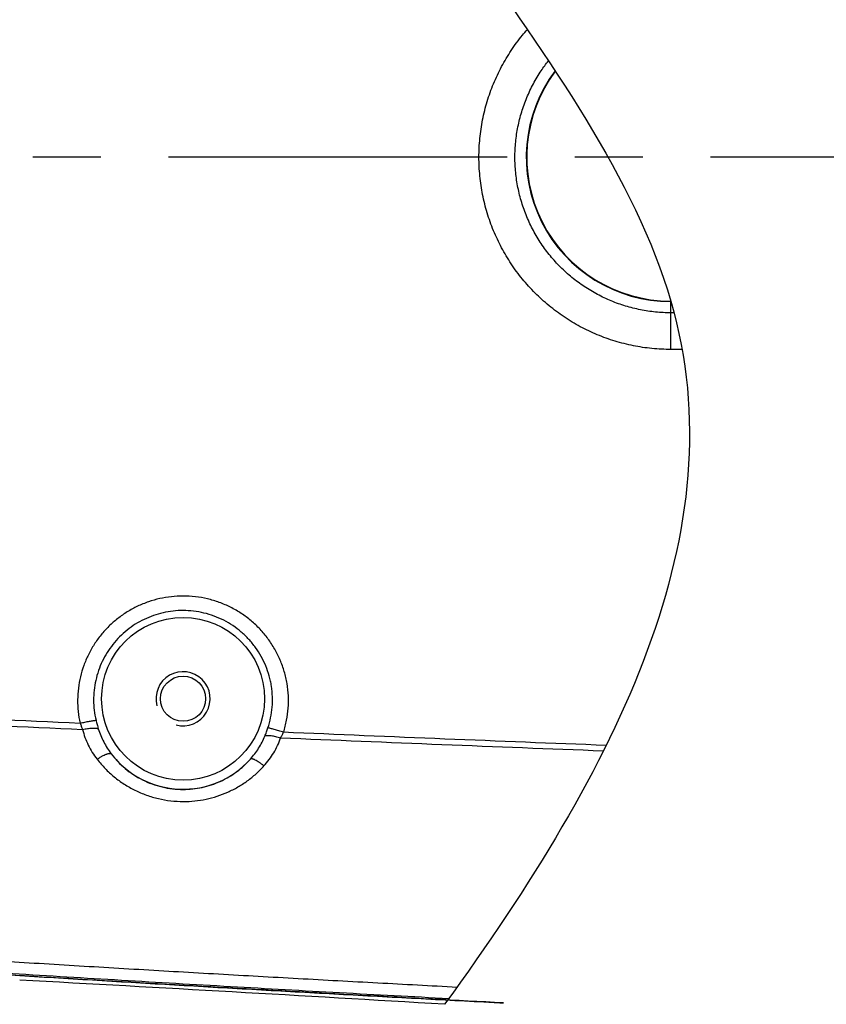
# Model space of a CAD drawing. Header units: millimetres. Extents: x 5828 to 6704, y 123 to 421.
# Tile 161 of 256: x 6371 to 6375.46, y 361.29 to 366.74. Entities that reach past the tile are written whole.
import ezdxf

# ---------------------------------------------------------------- set-up
doc = ezdxf.new("R2010")
doc.units = ezdxf.units.MM
doc.linetypes.add('CENTER', pattern=[0.6, 0.375, -0.075, 0.075, -0.075])
doc.layers.add('中心线', color=7, linetype='Continuous')
doc.layers.add('外形图', color=7, linetype='Continuous')

msp = doc.modelspace()

# ---------------------------------------------------------------- linework, layer by layer
at = {"layer": '中心线', "linetype": 'CENTER', "ltscale": 5}
msp.add_line((6376.6977, 365.9795), (6359.4099, 365.9795), dxfattribs=at)
at = {"layer": '外形图', "linetype": 'ByBlock'}
for p, q in [((6374.6033, 364.9146), (6374.6033, 365.1796)), ((6374.6033, 365.1796), (6374.6041, 365.1796)), ((6374.6211, 365.1177), (6374.6033, 365.1177)), ((6374.6657, 364.9146), (6374.6033, 364.9146))]:
    msp.add_line(p, q, dxfattribs=at)
for radius in [0.4509, 0.125]:
    msp.add_circle((6371.9033, 362.9796), radius, dxfattribs=at)
for centre, radius, start, end in [((6374.6033, 365.9795), 0.8, 143.2512, 270), ((6374.6033, 365.9795), 0.7974, 143.319, 270), ((6371.9033, 362.9796), 0.15, 255, 195), ((6389.1179, 747.9068), 385.4727, 267.069018, 267.355594), ((6389.0188, 751.5819), 389.1733, 267.112602, 267.397409), ((6371.9033, 362.9796), 0.5009, 217.4811, 318.0441), ((6346.6903, -85.837), 447.9183, 86.587625, 86.888987)]:
    msp.add_arc(centre, radius, start, end, dxfattribs=at)
for points, knots in [([(6373.6771, 361.295), (6373.1533, 361.3221), (6372.1058, 361.3796), (6370.7968, 361.4565), (6369.7503, 361.5299), (6368.9645, 361.5686), (6368.1857, 361.7052), (6367.2052, 362.0858), (6366.1269, 362.8751), (6365.25, 364.2147), (6364.8947, 365.7768), (6365.1085, 367.3645), (6365.8629, 368.7788), (6367.0631, 369.8364), (6368.3132, 370.3233), (6369.3596, 370.4099), (6370.1447, 370.4556), (6370.9299, 370.5095), (6371.7885, 370.5606), (6372.3855, 370.5946), (6372.7207, 370.613)], [0.2814625, 0.2814625, 0.2814625, 0.2814625, 0.3127361, 0.3440098, 0.3596457, 0.375288, 0.3909088, 0.4065401, 0.4376789, 0.4688356, 0.5000093, 0.531187, 0.5623615, 0.5935322, 0.6247079, 0.6403423, 0.655997, 0.6716257, 0.6872624, 0.7072791, 0.7072791, 0.7072791, 0.7072791]), ([(6372.7207, 370.6131), (6372.5896, 370.6059), (6372.3158, 370.5906), (6371.8993, 370.5667), (6371.4713, 370.5413), (6371.1146, 370.5196), (6370.8293, 370.5019), (6370.6154, 370.4884), (6370.4014, 370.4747), (6370.1875, 370.4609), (6369.9736, 370.4468), (6369.7953, 370.4349), (6369.6527, 370.4254), (6369.5458, 370.4181), (6369.4567, 370.412), (6369.3854, 370.4071), (6369.3319, 370.4034), (6369.2784, 370.3998), (6369.2249, 370.3962), (6369.1715, 370.3926), (6369.1002, 370.3875), (6369.0111, 370.3804), (6368.9222, 370.3717), (6368.8513, 370.3633), (6368.7804, 370.354), (6368.6921, 370.3406), (6368.5865, 370.322), (6368.4464, 370.2939), (6368.2725, 370.2524), (6368.0666, 370.1925), (6367.8638, 370.1227), (6367.6647, 370.0432), (6367.4696, 369.9541), (6367.2791, 369.8556), (6367.0936, 369.748), (6366.9135, 369.6315), (6366.7393, 369.5064), (6366.5714, 369.3731), (6366.4101, 369.2317), (6366.2558, 369.0827), (6366.109, 368.9264), (6365.97, 368.7631), (6365.839, 368.5933), (6365.7164, 368.4173), (6365.6025, 368.2356), (6365.4975, 368.0486), (6365.4017, 367.8567), (6365.3154, 367.6604), (6365.2388, 367.4601), (6365.172, 367.2563), (6365.1151, 367.0495), (6365.0527, 366.7705), (6365.0105, 366.4873), (6364.989, 366.2023), (6364.9814, 365.9165), (6364.9983, 365.5591), (6365.0497, 365.205), (6365.1111, 364.9257), (6365.1672, 364.7187), (6365.2332, 364.5147), (6365.3091, 364.3141), (6365.3947, 364.1175), (6365.4898, 363.9252), (6365.594, 363.7378), (6365.7073, 363.5557), (6365.8292, 363.3793), (6365.9595, 363.209), (6366.098, 363.0452), (6366.2442, 362.8883), (6366.3979, 362.7387), (6366.5586, 362.5967), (6366.726, 362.4627), (6366.8998, 362.337), (6367.0794, 362.2199), (6367.2645, 362.1116), (6367.4547, 362.0123), (6367.6494, 361.9225), (6367.8482, 361.8422), (6368.0508, 361.7716), (6368.2565, 361.711), (6368.4649, 361.6604), (6368.6755, 361.62), (6368.8524, 361.5946), (6368.9946, 361.5801), (6369.0836, 361.5729), (6369.1549, 361.5677), (6369.2083, 361.564), (6369.2618, 361.5605), (6369.3331, 361.5557), (6369.4222, 361.5495), (6369.5292, 361.5421), (6369.6361, 361.5348), (6369.7787, 361.5253), (6369.957, 361.5134), (6370.1709, 361.4993), (6370.3848, 361.4854), (6370.5988, 361.4718), (6370.8127, 361.4582), (6371.098, 361.4405), (6371.4547, 361.4188), (6371.8827, 361.3934), (6372.3107, 361.3688), (6372.7388, 361.3449), (6373.167, 361.3216), (6373.4797, 361.3052), (6373.6498, 361.2964), (6373.6771, 361.295)], [0.3131395, 0.3131395, 0.3131395, 0.3131395, 0.3203178, 0.3281304, 0.335943, 0.3437556, 0.347662, 0.3515683, 0.3554746, 0.3593809, 0.3632872, 0.3671935, 0.3691467, 0.3710998, 0.373053, 0.3740296, 0.3750062, 0.3759827, 0.3769593, 0.3779359, 0.3789125, 0.3808656, 0.3828188, 0.3837953, 0.3847719, 0.3867251, 0.3886782, 0.3906314, 0.3945374, 0.3984434, 0.4023495, 0.4062556, 0.4101617, 0.4140679, 0.4179741, 0.4218803, 0.4257865, 0.4296926, 0.4335988, 0.437505, 0.4414112, 0.4453173, 0.4492235, 0.4531297, 0.4570359, 0.4609421, 0.4648482, 0.4687544, 0.4726606, 0.4765668, 0.4804729, 0.4843791, 0.4921892, 0.4960954, 0.5000015, 0.5078116, 0.5156216, 0.5195278, 0.523434, 0.5273402, 0.5312463, 0.5351525, 0.5390587, 0.5429649, 0.546871, 0.5507772, 0.5546834, 0.5585896, 0.5624958, 0.5664019, 0.5703081, 0.5742143, 0.5781205, 0.5820266, 0.5859328, 0.589839, 0.5937451, 0.5976512, 0.6015573, 0.6054633, 0.6093693, 0.6132753, 0.6171812, 0.6191344, 0.6210875, 0.6220641, 0.6230407, 0.6240173, 0.6249939, 0.626947, 0.6289002, 0.6308533, 0.6328065, 0.6367128, 0.6406191, 0.6445254, 0.6484317, 0.6523381, 0.6562444, 0.664057, 0.6718696, 0.6796823, 0.6874949, 0.6953075, 0.7031201, 0.7046145, 0.7046145, 0.7046145, 0.7046145]), ([(6372.7313, 370.6354), (6372.4961, 370.1463), (6372.083, 368.3483), (6375.6795, 365.282), (6374.3042, 362.5991), (6373.3513, 361.2871)], [12.561996, 12.561996, 12.561996, 12.561996, 19.33998, 37.431731, 54.558431, 54.558431, 54.558431, 54.558431]), ([(6373.5413, 365.9795), (6373.5413, 366.0143), (6373.5447, 366.084), (6373.5575, 366.1701), (6373.5726, 366.2381), (6373.5911, 366.3052), (6373.6204, 366.3873), (6373.6649, 366.4818), (6373.7185, 366.5716), (6373.7683, 366.639), (6373.8, 366.6762), (6373.8093, 366.6868)], [0, 0, 0, 0, 0.0624992, 0.1249984, 0.156257, 0.1875156, 0.2500137, 0.3125112, 0.3750081, 0.4375048, 0.4628184, 0.4628184, 0.4628184, 0.4628184]), ([(6373.7405, 365.9795), (6373.7405, 366.0078), (6373.7433, 366.0642), (6373.7558, 366.1481), (6373.7764, 366.2303), (6373.805, 366.3101), (6373.8413, 366.3867), (6373.882, 366.4545), (6373.9119, 366.4956), (6373.9259, 366.5134)], [0, 0, 0, 0, 0.0625021, 0.1250037, 0.1875047, 0.2500051, 0.3125047, 0.3750035, 0.42506, 0.42506, 0.42506, 0.42506]), ([(6374.6033, 364.9146), (6374.5685, 364.9147), (6374.4989, 364.9181), (6374.3955, 364.9335), (6374.2941, 364.959), (6374.1958, 364.9943), (6374.1013, 365.0392), (6374.0267, 365.0841), (6373.9699, 365.1243), (6373.9151, 365.1672), (6373.8506, 365.2259), (6373.7806, 365.3035), (6373.7185, 365.3875), (6373.6649, 365.4773), (6373.6204, 365.5718), (6373.5853, 365.6703), (6373.56, 365.7717), (6373.5447, 365.8751), (6373.5413, 365.9448), (6373.5413, 365.9795)], [0, 0, 0, 0, 0.0625, 0.125, 0.187499, 0.249998, 0.312497, 0.374994, 0.406253, 0.437511, 0.500009, 0.562506, 0.625004, 0.687502, 0.75, 0.8125, 0.874999, 0.9375, 1, 1, 1, 1]), ([(6374.6033, 365.1177), (6374.5751, 365.1177), (6374.5327, 365.1197), (6374.4767, 365.1266), (6374.4211, 365.1363), (6374.3526, 365.1534), (6374.2727, 365.1819), (6374.1961, 365.2181), (6374.1234, 365.2617), (6374.0553, 365.3121), (6373.9924, 365.369), (6373.9354, 365.4317), (6373.8849, 365.4998), (6373.8413, 365.5724), (6373.805, 365.649), (6373.7764, 365.7288), (6373.7558, 365.811), (6373.7433, 365.8949), (6373.7405, 365.9513), (6373.7405, 365.9795)], [0, 0, 0, 0, 0.062501, 0.093761, 0.12502, 0.18752, 0.25002, 0.312518, 0.375016, 0.437513, 0.50001, 0.562506, 0.625004, 0.687501, 0.75, 0.812499, 0.874999, 0.937499, 1, 1, 1, 1]), ([(6371.9033, 363.5486), (6371.8817, 363.5486), (6371.8383, 363.5462), (6371.7742, 363.5355), (6371.7116, 363.5177), (6371.6514, 363.4931), (6371.5942, 363.462), (6371.5409, 363.4247), (6371.4921, 363.3817), (6371.4483, 363.3336), (6371.4102, 363.2809), (6371.3782, 363.2243), (6371.3528, 363.1645), (6371.3342, 363.1022), (6371.3228, 363.0382), (6371.3186, 362.9734), (6371.3217, 362.9085), (6371.3286, 362.8657), (6371.3333, 362.8446)], [0, 0, 0, 0, 0.062544, 0.125087, 0.187627, 0.250162, 0.312693, 0.375216, 0.437732, 0.500239, 0.562737, 0.625225, 0.687704, 0.750175, 0.812638, 0.875095, 0.937548, 1, 1, 1, 1]), ([(6372.4598, 362.7942), (6372.4667, 362.8158), (6372.4779, 362.86), (6372.4867, 362.9276), (6372.4875, 362.9959), (6372.4815, 363.0525), (6372.4727, 363.097), (6372.4641, 363.13), (6372.4536, 363.1625), (6372.4371, 363.2048), (6372.4168, 363.2456), (6372.3931, 363.2844), (6372.3671, 363.3217), (6372.3306, 363.3654), (6372.281, 363.4124), (6372.2354, 363.4465), (6372.1967, 363.4703), (6372.1566, 363.492), (6372.1043, 363.5145), (6372.0389, 363.5341), (6371.9715, 363.546), (6371.926, 363.5486), (6371.9033, 363.5486)], [0, 0, 0, 0, 0.062447, 0.124894, 0.187344, 0.249799, 0.281042, 0.312287, 0.343535, 0.374785, 0.437264, 0.468521, 0.499781, 0.56228, 0.624789, 0.687306, 0.71858, 0.749857, 0.812387, 0.874922, 0.93746, 1, 1, 1, 1]), ([(6371.9033, 363.4684), (6371.8847, 363.4684), (6371.8476, 363.4663), (6371.7926, 363.4569), (6371.739, 363.4415), (6371.6874, 363.4201), (6371.6386, 363.393), (6371.5932, 363.3607), (6371.5516, 363.3234), (6371.5145, 363.2817), (6371.4824, 363.2361), (6371.4555, 363.1872), (6371.4343, 363.1356), (6371.4191, 363.0819), (6371.41, 363.0269), (6371.4072, 362.9712), (6371.4107, 362.9155), (6371.4172, 362.8789), (6371.4215, 362.8608)], [0, 0, 0, 0, 0.062507, 0.125013, 0.18752, 0.250025, 0.31253, 0.375033, 0.437536, 0.500037, 0.562537, 0.625035, 0.687532, 0.750028, 0.812522, 0.875015, 0.937508, 1, 1, 1, 1]), ([(6372.3731, 362.8183), (6372.3793, 362.8368), (6372.3894, 362.8745), (6372.3978, 362.9325), (6372.3992, 362.991), (6372.3947, 363.0396), (6372.3876, 363.078), (6372.3783, 363.1158), (6372.3624, 363.162), (6372.337, 363.2148), (6372.3055, 363.2642), (6372.2685, 363.3095), (6372.2263, 363.3502), (6372.1796, 363.3856), (6372.1291, 363.4152), (6372.0755, 363.4387), (6372.0194, 363.4558), (6371.9618, 363.4661), (6371.9228, 363.4684), (6371.9033, 363.4684)], [0, 0, 0, 0, 0.062491, 0.124982, 0.187473, 0.249965, 0.281226, 0.312486, 0.374981, 0.437477, 0.499975, 0.562474, 0.624975, 0.687477, 0.74998, 0.812485, 0.874989, 0.937494, 1, 1, 1, 1]), ([(6371.3333, 362.8446), (6371.3423, 362.8466), (6371.3597, 362.8503), (6371.3807, 362.8544), (6371.3961, 362.8571), (6371.4058, 362.8587), (6371.4141, 362.8599), (6371.4192, 362.8606), (6371.4215, 362.8608)], [0, 0, 0, 0, 0.309292, 0.593257, 0.718657, 0.829636, 0.924024, 1, 1, 1, 1]), ([(6371.4215, 362.8608), (6371.4233, 362.8528), (6371.4274, 362.8368), (6371.4319, 362.821), (6371.4343, 362.8132)], [0, 0, 0, 0, 0.500746, 1, 1, 1, 1]), ([(6371.3333, 362.8446), (6371.3356, 362.8388), (6371.3401, 362.8272), (6371.3448, 362.8157), (6371.3472, 362.81)], [0, 0, 0, 0, 0.504111, 1, 1, 1, 1]), ([(6371.3472, 362.81), (6371.3561, 362.8119), (6371.3693, 362.8143), (6371.3865, 362.8163), (6371.3984, 362.817), (6371.4093, 362.8171), (6371.419, 362.8166), (6371.4272, 362.8154), (6371.4322, 362.814), (6371.4343, 362.8132)], [0, 0, 0, 0, 0.310046, 0.455796, 0.591886, 0.716024, 0.826274, 0.92118, 1, 1, 1, 1]), ([(6371.3472, 362.81), (6371.3508, 362.795), (6371.3598, 362.7654), (6371.3779, 362.7227), (6371.4005, 362.6821), (6371.4182, 362.6566), (6371.4277, 362.6443)], [0, 0, 0, 0, 0.249196, 0.49879, 0.748999, 1, 1, 1, 1]), ([(6371.4343, 362.8132), (6371.442, 362.7883), (6371.4619, 362.7397), (6371.49, 362.6955), (6371.5058, 362.6748)], [0, 0, 0, 0, 0.499793, 1, 1, 1, 1]), ([(6372.3564, 362.7731), (6372.3595, 362.7805), (6372.3653, 362.7955), (6372.3706, 362.8107), (6372.3731, 362.8183)], [0, 0, 0, 0, 0.499288, 1, 1, 1, 1]), ([(6372.4598, 362.7942), (6372.4509, 362.797), (6372.4337, 362.8023), (6372.4129, 362.8084), (6372.3978, 362.8125), (6372.3883, 362.8149), (6372.3802, 362.8169), (6372.3753, 362.8179), (6372.3731, 362.8183)], [0, 0, 0, 0, 0.31201, 0.597317, 0.722635, 0.832937, 0.926006, 1, 1, 1, 1]), ([(6372.2758, 362.6447), (6372.2927, 362.6636), (6372.3235, 362.7043), (6372.3468, 362.7496), (6372.3564, 362.7731)], [0, 0, 0, 0, 0.500188, 1, 1, 1, 1]), ([(6372.3513, 362.6077), (6372.3614, 362.6189), (6372.3805, 362.6423), (6372.4057, 362.6799), (6372.4269, 362.7197), (6372.4382, 362.7476), (6372.4431, 362.7618)], [0, 0, 0, 0, 0.250906, 0.5011, 0.750735, 1, 1, 1, 1]), ([(6372.4431, 362.7618), (6372.4343, 362.7646), (6372.4213, 362.7682), (6372.4041, 362.7718), (6372.3923, 362.7737), (6372.3814, 362.7748), (6372.3718, 362.7751), (6372.3636, 362.7747), (6372.3586, 362.7738), (6372.3564, 362.7731)], [0, 0, 0, 0, 0.312597, 0.459154, 0.595621, 0.719639, 0.829223, 0.922908, 1, 1, 1, 1]), ([(6372.4431, 362.7618), (6372.4459, 362.7671), (6372.4516, 362.7779), (6372.457, 362.7887), (6372.4598, 362.7942)], [0, 0, 0, 0, 0.496109, 1, 1, 1, 1]), ([(6371.4277, 362.6443), (6371.4322, 362.6474), (6371.441, 362.6532), (6371.4541, 362.661), (6371.4664, 362.6675), (6371.4761, 362.6718), (6371.4832, 362.6744), (6371.4878, 362.6758), (6371.4921, 362.6768), (6371.4958, 362.6773), (6371.4991, 362.6774), (6371.5019, 362.6771), (6371.5042, 362.6762), (6371.5054, 362.6753), (6371.5058, 362.6748)], [0, 0, 0, 0, 0.18799, 0.36491, 0.526107, 0.667524, 0.729789, 0.786002, 0.83597, 0.879636, 0.917145, 0.948947, 0.976, 1, 1, 1, 1]), ([(6371.4277, 362.6443), (6371.4415, 362.6264), (6371.4712, 362.5922), (6371.5213, 362.546), (6371.5767, 362.5057), (6371.6365, 362.4718), (6371.6895, 362.4493), (6371.7334, 362.435), (6371.7781, 362.4231), (6371.8352, 362.4132), (6371.8816, 362.4105), (6371.9047, 362.4105)], [0, 0, 0, 0, 0.123054, 0.246688, 0.370955, 0.495856, 0.621337, 0.68429, 0.747342, 0.873609, 1, 1, 1, 1]), ([(6371.5058, 362.6748), (6371.5172, 362.6599), (6371.5416, 362.6312), (6371.583, 362.5924), (6371.6288, 362.5584), (6371.6786, 362.5296), (6371.7317, 362.5066), (6371.7874, 362.4899), (6371.8449, 362.4797), (6371.8838, 362.4774), (6371.9033, 362.4774)], [0, 0, 0, 0, 0.122235, 0.245272, 0.369201, 0.494039, 0.619722, 0.746104, 0.872957, 1, 1, 1, 1]), ([(6371.9033, 362.4774), (6371.9211, 362.4774), (6371.9567, 362.4794), (6372.0094, 362.4879), (6372.0607, 362.502), (6372.1099, 362.5213), (6372.1565, 362.5455), (6372.2, 362.5743), (6372.2401, 362.6073), (6372.2644, 362.6319), (6372.2758, 362.6447)], [0, 0, 0, 0, 0.12711, 0.253877, 0.380098, 0.505624, 0.630372, 0.754319, 0.877501, 1, 1, 1, 1]), ([(6372.3513, 362.6077), (6372.347, 362.6112), (6372.3387, 362.6177), (6372.3262, 362.6266), (6372.3144, 362.634), (6372.3051, 362.6392), (6372.2983, 362.6423), (6372.2937, 362.6441), (6372.2896, 362.6455), (6372.2859, 362.6464), (6372.2826, 362.6467), (6372.2798, 362.6466), (6372.2775, 362.646), (6372.2763, 362.6452), (6372.2758, 362.6447)], [0, 0, 0, 0, 0.188248, 0.365446, 0.5269, 0.668506, 0.730826, 0.787057, 0.837002, 0.880594, 0.917968, 0.949566, 0.976339, 1, 1, 1, 1]), ([(6371.9047, 362.4105), (6371.9259, 362.4104), (6371.9683, 362.4126), (6372.031, 362.4225), (6372.0922, 362.4389), (6372.1511, 362.4615), (6372.2071, 362.49), (6372.2596, 362.524), (6372.3081, 362.5631), (6372.3374, 362.5924), (6372.3513, 362.6077)], [0, 0, 0, 0, 0.126449, 0.252669, 0.378519, 0.503897, 0.628738, 0.753018, 0.876754, 1, 1, 1, 1]), ([(6369.4544, 361.6207), (6369.5278, 361.6157), (6369.6747, 361.6058), (6369.8951, 361.5912), (6370.1155, 361.5767), (6370.4093, 361.5577), (6370.7766, 361.5344), (6371.2175, 361.5073), (6371.6584, 361.4809), (6372.0993, 361.4553), (6372.5403, 361.4304), (6372.9807, 361.4063), (6373.274, 361.3907), (6373.4204, 361.383)], [0, 0, 0, 0, 0.03125, 0.0625, 0.09375, 0.125, 0.1875001, 0.2500001, 0.3125001, 0.3750001, 0.4375002, 0.5000002, 0.5622153, 0.5622153, 0.5622153, 0.5622153]), ([(6369.4494, 361.5567), (6369.6505, 361.5428), (6370.0529, 361.5156), (6370.6565, 361.4768), (6371.2603, 361.4395), (6371.8641, 361.4034), (6372.468, 361.3688), (6372.9716, 361.3411), (6373.2739, 361.325), (6373.3749, 361.3197)], [0, 0, 0, 0, 0.0312513, 0.0625026, 0.0937539, 0.1250052, 0.1562565, 0.1875077, 0.2031789, 0.2031789, 0.2031789, 0.2031789])]:
    msp.add_open_spline(points, degree=3, knots=knots, dxfattribs=at)
for points in [[(6374.2295, 362.6898), (6373.634, 362.7124), (6373.0385, 362.7364), (6372.4431, 362.7618)], [(6374.245, 362.721), (6373.6499, 362.7441), (6373.0548, 362.7684), (6372.4598, 362.7942)]]:
    msp.add_open_spline(points, degree=3, dxfattribs=at)

doc.saveas('drawing.dxf')
